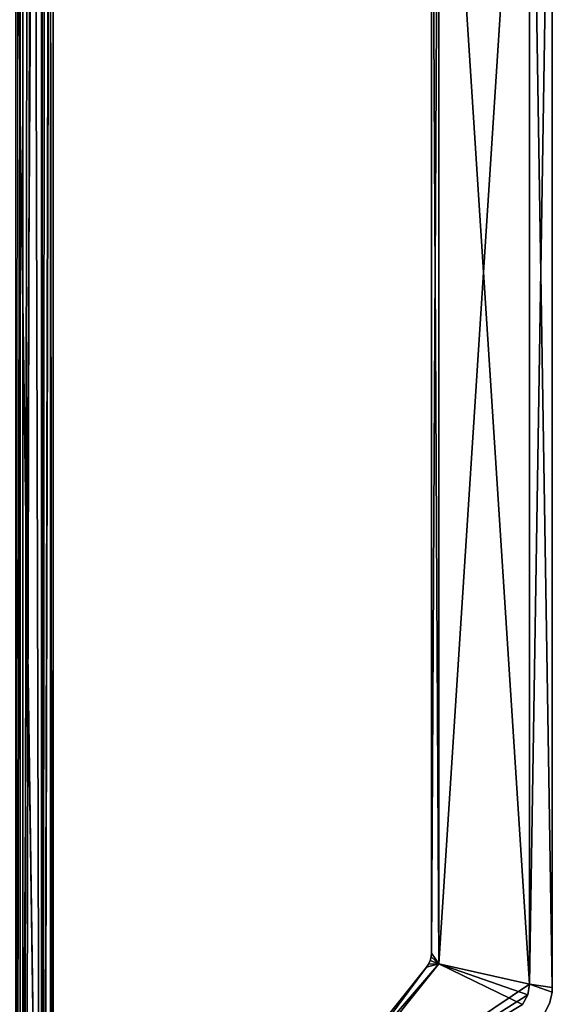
# Model space of a CAD drawing. Header units: millimetres. Extents: x -98 to 98, y -500 to 506.
# Tile 43 of 106: x 63 to 98, y -250 to -185. Entities that reach past the tile are written whole.
import ezdxf

# ---------------------------------------------------------------- set-up
doc = ezdxf.new("R2010")
doc.units = ezdxf.units.MM
doc.header["$LTSCALE"] = 65.185185
for name, color, linetype in [('1147', 7, 'CONTINUOUS'), ('1148', 7, 'CONTINUOUS'), ('1150', 7, 'CONTINUOUS'), ('2', 7, 'CONTINUOUS'), ('27', 7, 'CONTINUOUS'), ('31', 7, 'CONTINUOUS'), ('452', 7, 'CONTINUOUS'), ('455', 7, 'CONTINUOUS'), ('456', 7, 'CONTINUOUS'), ('5', 7, 'CONTINUOUS'), ('615', 7, 'CONTINUOUS'), ('616', 7, 'CONTINUOUS'), ('618', 7, 'CONTINUOUS'), ('622', 7, 'CONTINUOUS'), ('623', 7, 'CONTINUOUS'), ('628', 7, 'CONTINUOUS'), ('633', 7, 'CONTINUOUS'), ('636', 7, 'CONTINUOUS'), ('637', 7, 'CONTINUOUS'), ('642', 7, 'CONTINUOUS'), ('643', 7, 'CONTINUOUS'), ('644', 7, 'CONTINUOUS'), ('654', 7, 'CONTINUOUS')]:
    doc.layers.add(name, color=color, linetype=linetype)

msp = doc.modelspace()

# ---------------------------------------------------------------- linework, layer by layer
at = {"layer": '1147', "color": 7, "linetype": 'CONTINUOUS'}
for points in [[(64.809, -476.8, -142.397), (64.809, 476.7, -142.397), (62.809, -476.8, -142.397), (64.809, -476.8, -142.397)], [(62.809, -476.8, -142.397), (64.809, 476.7, -142.397), (62.809, 476.7, -142.397), (62.809, -476.8, -142.397)]]:
    msp.add_3dface(points, dxfattribs=at)
at = {"layer": '1148', "color": 7, "linetype": 'CONTINUOUS'}
for points in [[(64.809, 476.7, -142.397), (64.809, -476.8, -142.397), (64.809, 479.7, -202.57), (64.809, 476.7, -142.397)], [(64.809, -476.8, -142.397), (64.809, -478.921, -143.276), (64.809, 479.7, -202.57), (64.809, -476.8, -142.397)], [(64.809, -479.8, -145.397), (64.809, -479.8, -202.57), (64.809, 479.7, -202.57), (64.809, -479.8, -145.397)], [(64.809, -478.921, -143.276), (64.809, -479.8, -145.397), (64.809, 479.7, -202.57), (64.809, -478.921, -143.276)]]:
    msp.add_3dface(points, dxfattribs=at)
at = {"layer": '1150', "color": 7, "linetype": 'CONTINUOUS'}
for points in [[(62.809, 479.7, -204.57), (64.223, 479.7, -203.984), (62.809, -479.8, -204.57), (62.809, 479.7, -204.57)], [(62.809, -479.8, -204.57), (64.223, 479.7, -203.984), (64.223, -479.8, -203.984), (62.809, -479.8, -204.57)], [(64.809, 479.7, -202.57), (64.809, -479.8, -202.57), (64.223, -479.8, -203.984), (64.809, 479.7, -202.57)], [(64.223, 479.7, -203.984), (64.809, 479.7, -202.57), (64.223, -479.8, -203.984), (64.223, 479.7, -203.984)]]:
    msp.add_3dface(points, dxfattribs=at)
at = {"layer": '2', "color": 7, "linetype": 'CONTINUOUS'}
for points in [[(65, 342, -2.5), (65, -342, -2.5), (65, 37.433, -14.79), (65, 342, -2.5)], [(65, 37.433, -14.79), (65, -342, -2.5), (65, -37.433, -14.79), (65, 37.433, -14.79)], [(65, -37.433, -14.79), (65, -342, -2.5), (65, -38.02, -14.98), (65, -37.433, -14.79)], [(65, -38.02, -14.98), (65, -342, -2.5), (65, -38.392, -15.505), (65, -38.02, -14.98)], [(65, -38.392, -15.505), (65, -342, -2.5), (65, -55.383, -72.5), (65, -38.392, -15.505)], [(65, -346.145, -2), (65, -346.145, -72.5), (65, -55.383, -72.5), (65, -346.145, -2)], [(65, -342.5, -2.5), (65, -346.145, -2), (65, -55.383, -72.5), (65, -342.5, -2.5)], [(65, -342, -2.5), (65, -342.5, -2.5), (65, -55.383, -72.5), (65, -342, -2.5)]]:
    msp.add_3dface(points, dxfattribs=at)
at = {"layer": '27', "color": 7, "linetype": 'CONTINUOUS'}
for points in [[(64.268, 342, -0.732), (62.5, 342), (64.268, -342, -0.732), (64.268, 342, -0.732)], [(64.268, -342, -0.732), (62.5, 342), (62.5, -342), (64.268, -342, -0.732)], [(65, -342, -2.5), (65, 342, -2.5), (64.268, 342, -0.732), (65, -342, -2.5)], [(65, -342, -2.5), (64.268, 342, -0.732), (64.268, -342, -0.732), (65, -342, -2.5)]]:
    msp.add_3dface(points, dxfattribs=at)
at = {"layer": '31', "color": 7, "linetype": 'CONTINUOUS'}
for points in [[(63, -55.532, -74.949), (62.5, -346.145, -75), (62.751, -55.409, -74.987), (63, -55.532, -74.949)], [(64.268, -346.145, -74.268), (62.5, -346.145, -75), (64.268, -55.532, -74.268), (64.268, -346.145, -74.268)], [(64.268, -55.532, -74.268), (62.5, -346.145, -75), (63, -55.532, -74.949), (64.268, -55.532, -74.268)], [(65, -346.145, -72.5), (64.268, -346.145, -74.268), (65, -55.383, -72.5), (65, -346.145, -72.5)], [(65, -55.383, -72.5), (64.268, -346.145, -74.268), (64.987, -55.458, -72.751), (65, -55.383, -72.5)], [(64.268, -346.145, -74.268), (64.949, -55.532, -73), (64.987, -55.458, -72.751), (64.268, -346.145, -74.268)], [(64.949, -55.532, -73), (64.268, -346.145, -74.268), (64.268, -55.532, -74.268), (64.949, -55.532, -73)]]:
    msp.add_3dface(points, dxfattribs=at)
at = {"layer": '452', "color": 7, "linetype": 'CONTINUOUS'}
for points in [[(65, -345), (65, 345), (65, -345, 2), (65, -345)], [(65, 345), (65, 345, 2), (65, -345, 2), (65, 345)]]:
    msp.add_3dface(points, dxfattribs=at)
at = {"layer": '455', "color": 7, "linetype": 'CONTINUOUS'}
for points in [[(55.094, -349.535), (-65, 496.2), (65, -345), (55.094, -349.535)], [(65, -345), (-65, 496.2), (55.094, 349.535), (65, -345)], [(65, 345), (65, -345), (55.094, 349.535), (65, 345)]]:
    msp.add_3dface(points, dxfattribs=at)
at = {"layer": '456', "color": 7, "linetype": 'CONTINUOUS'}
for points in [[(55.094, 349.535, 2), (-65, -496.2, 2), (65, 345, 2), (55.094, 349.535, 2)], [(65, 345, 2), (-65, -496.2, 2), (55.094, -349.535, 2), (65, 345, 2)], [(65, -345, 2), (65, 345, 2), (55.094, -349.535, 2), (65, -345, 2)]]:
    msp.add_3dface(points, dxfattribs=at)
at = {"layer": '5', "color": 7, "linetype": 'CONTINUOUS'}
for points in [[(63, 342, -2.5), (63, -37.433, -14.79), (63, -342, -2.5), (63, 342, -2.5)], [(63, -37.433, -14.79), (63, -38.043, -14.996), (63, -342, -2.5), (63, -37.433, -14.79)], [(63, -38.043, -14.996), (63, -38.392, -15.505), (63, -342, -2.5), (63, -38.043, -14.996)], [(63, -38.392, -15.505), (63, -55.383, -72.5), (63, -342, -2.5), (63, -38.392, -15.505)], [(63, -55.383, -72.5), (63, -346.145, -72.5), (63, -342, -2.5), (63, -55.383, -72.5)]]:
    msp.add_3dface(points, dxfattribs=at)
at = {"layer": '615', "color": 7, "linetype": 'CONTINUOUS'}
for points in [[(90.5, -247.369, -28), (96.5, -248.73, -28), (96.5, -154.67, -28), (90.5, -247.369, -28)], [(90.5, -156.031, -28), (90.5, -247.369, -28), (96.5, -154.67, -28), (90.5, -156.031, -28)], [(81.195, -259, -28), (96.5, -248.73, -28), (90.5, -247.369, -28), (81.195, -259, -28)], [(96.382, -249.433, -28), (96.5, -248.73, -28), (81.195, -259, -28), (96.382, -249.433, -28)], [(96.035, -250.055, -28), (96.382, -249.433, -28), (81.195, -259, -28), (96.035, -250.055, -28)]]:
    msp.add_3dface(points, dxfattribs=at)
at = {"layer": '616', "color": 7, "linetype": 'CONTINUOUS'}
for points in [[(96.5, -154.67, -45), (96.5, -248.73, -45), (90.5, -156.031, -45), (96.5, -154.67, -45)], [(90.5, -156.031, -45), (96.5, -248.73, -45), (90.5, -247.369, -45), (90.5, -156.031, -45)], [(90.5, -247.369, -45), (96.035, -250.055, -45), (81.195, -259, -45), (90.5, -247.369, -45)], [(96.5, -248.73, -45), (96.382, -249.433, -45), (90.5, -247.369, -45), (96.5, -248.73, -45)], [(96.382, -249.433, -45), (96.035, -250.055, -45), (90.5, -247.369, -45), (96.382, -249.433, -45)]]:
    msp.add_3dface(points, dxfattribs=at)
at = {"layer": '618', "color": 7, "linetype": 'CONTINUOUS'}
for points in [[(98, -248.948, -29.5), (98, -248.948, -43.5), (98, -154.452, -43.5), (98, -248.948, -29.5)], [(98, -248.948, -29.5), (98, -154.452, -43.5), (98, -154.452, -29.5), (98, -248.948, -29.5)]]:
    msp.add_3dface(points, dxfattribs=at)
at = {"layer": '622', "color": 7, "linetype": 'CONTINUOUS'}
for points in [[(90, -156.732, -44.5), (90, -246.668, -44.5), (90, -156.732, -28.5), (90, -156.732, -44.5)], [(90, -156.732, -28.5), (90, -246.668, -44.5), (90, -246.668, -28.5), (90, -156.732, -28.5)]]:
    msp.add_3dface(points, dxfattribs=at)
at = {"layer": '623', "color": 7, "linetype": 'CONTINUOUS'}
for points in [[(89.671, -247.605, -28.5), (89.671, -247.605, -44.5), (81.405, -257.937, -28.5), (89.671, -247.605, -28.5)], [(81.405, -257.937, -28.5), (89.671, -247.605, -44.5), (81.405, -257.937, -44.5), (81.405, -257.937, -28.5)]]:
    msp.add_3dface(points, dxfattribs=at)
at = {"layer": '628', "color": 7, "linetype": 'CONTINUOUS'}
for points in [[(98, -154.452, -43.5), (98, -248.948, -43.5), (96.5, -154.67, -45), (98, -154.452, -43.5)], [(96.5, -154.67, -45), (98, -248.948, -43.5), (96.5, -248.73, -45), (96.5, -154.67, -45)], [(98, -248.948, -43.5), (97.985, -249.251, -43.515), (96.5, -248.73, -45), (98, -248.948, -43.5)]]:
    msp.add_3dface(points, dxfattribs=at)
at = {"layer": '633', "color": 7, "linetype": 'CONTINUOUS'}
for points in [[(96.5, -154.67, -28), (96.5, -248.73, -28), (98, -154.452, -29.5), (96.5, -154.67, -28)], [(96.5, -248.73, -28), (98, -248.948, -29.5), (98, -154.452, -29.5), (96.5, -248.73, -28)], [(96.5, -248.73, -28), (97.985, -249.251, -29.485), (98, -248.948, -29.5), (96.5, -248.73, -28)]]:
    msp.add_3dface(points, dxfattribs=at)
at = {"layer": '636', "color": 7, "linetype": 'CONTINUOUS'}
for points in [[(90.5, -247.369, -45), (81.195, -259, -45), (89.671, -247.605, -44.5), (90.5, -247.369, -45)], [(89.671, -247.605, -44.5), (81.195, -259, -45), (81.405, -257.937, -44.5), (89.671, -247.605, -44.5)], [(90.5, -247.369, -45), (89.671, -247.605, -44.5), (89.813, -247.394, -44.479), (90.5, -247.369, -45)], [(89.915, -247.164, -44.415), (90.5, -247.369, -45), (89.813, -247.394, -44.479), (89.915, -247.164, -44.415)]]:
    msp.add_3dface(points, dxfattribs=at)
at = {"layer": '637', "color": 7, "linetype": 'CONTINUOUS'}
for points in [[(90.5, -156.031, -45), (90.5, -247.369, -45), (90, -156.732, -44.5), (90.5, -156.031, -45)], [(90, -156.732, -44.5), (90.5, -247.369, -45), (90, -246.668, -44.5), (90, -156.732, -44.5)], [(89.979, -246.92, -44.479), (90.5, -247.369, -45), (89.915, -247.164, -44.415), (89.979, -246.92, -44.479)], [(90, -246.668, -44.5), (90.5, -247.369, -45), (89.979, -246.92, -44.479), (90, -246.668, -44.5)]]:
    msp.add_3dface(points, dxfattribs=at)
at = {"layer": '642', "color": 7, "linetype": 'CONTINUOUS'}
for points in [[(90.5, -247.369, -28), (90.5, -156.031, -28), (90, -246.668, -28.5), (90.5, -247.369, -28)], [(90.5, -156.031, -28), (90, -156.732, -28.5), (90, -246.668, -28.5), (90.5, -156.031, -28)], [(90.5, -247.369, -28), (89.979, -246.92, -28.521), (89.915, -247.164, -28.585), (90.5, -247.369, -28)], [(90.5, -247.369, -28), (90, -246.668, -28.5), (89.979, -246.92, -28.521), (90.5, -247.369, -28)]]:
    msp.add_3dface(points, dxfattribs=at)
at = {"layer": '643', "color": 7, "linetype": 'CONTINUOUS'}
for points in [[(81.195, -259, -28), (90.5, -247.369, -28), (81.405, -257.937, -28.5), (81.195, -259, -28)], [(90.5, -247.369, -28), (89.671, -247.605, -28.5), (81.405, -257.937, -28.5), (90.5, -247.369, -28)], [(89.671, -247.605, -28.5), (90.5, -247.369, -28), (89.813, -247.394, -28.521), (89.671, -247.605, -28.5)], [(90.5, -247.369, -28), (89.915, -247.164, -28.585), (89.813, -247.394, -28.521), (90.5, -247.369, -28)]]:
    msp.add_3dface(points, dxfattribs=at)
at = {"layer": '644', "color": 7, "linetype": 'CONTINUOUS'}
for points in [[(98, -248.948, -29.5), (97.985, -249.251, -29.485), (98, -248.948, -43.5), (98, -248.948, -29.5)], [(98, -248.948, -43.5), (97.985, -249.251, -29.485), (97.985, -249.251, -43.515), (98, -248.948, -43.5)], [(97.831, -249.941, -43.551), (97.985, -249.251, -43.515), (97.831, -249.941, -29.449), (97.831, -249.941, -43.551)], [(97.831, -249.941, -29.449), (97.985, -249.251, -43.515), (97.985, -249.251, -29.485), (97.831, -249.941, -29.449)], [(97.831, -249.941, -43.551), (97.52, -250.576, -29.485), (97.52, -250.576, -43.515), (97.831, -249.941, -43.551)], [(97.52, -250.576, -29.485), (97.831, -249.941, -43.551), (97.831, -249.941, -29.449), (97.52, -250.576, -29.485)]]:
    msp.add_3dface(points, dxfattribs=at)
at = {"layer": '654', "color": 7, "linetype": 'CONTINUOUS'}
for points in [[(89.979, -246.92, -44.479), (89.915, -247.164, -44.415), (89.979, -246.92, -28.521), (89.979, -246.92, -44.479)], [(89.979, -246.92, -28.521), (89.915, -247.164, -44.415), (89.915, -247.164, -28.585), (89.979, -246.92, -28.521)], [(90, -246.668, -44.5), (89.979, -246.92, -44.479), (90, -246.668, -28.5), (90, -246.668, -44.5)], [(90, -246.668, -28.5), (89.979, -246.92, -44.479), (89.979, -246.92, -28.521), (90, -246.668, -28.5)], [(89.671, -247.605, -44.5), (89.671, -247.605, -28.5), (89.813, -247.394, -28.521), (89.671, -247.605, -44.5)], [(89.813, -247.394, -44.479), (89.671, -247.605, -44.5), (89.813, -247.394, -28.521), (89.813, -247.394, -44.479)], [(89.915, -247.164, -44.415), (89.813, -247.394, -44.479), (89.915, -247.164, -28.585), (89.915, -247.164, -44.415)], [(89.915, -247.164, -28.585), (89.813, -247.394, -44.479), (89.813, -247.394, -28.521), (89.915, -247.164, -28.585)]]:
    msp.add_3dface(points, dxfattribs=at)

doc.saveas('drawing.dxf')
